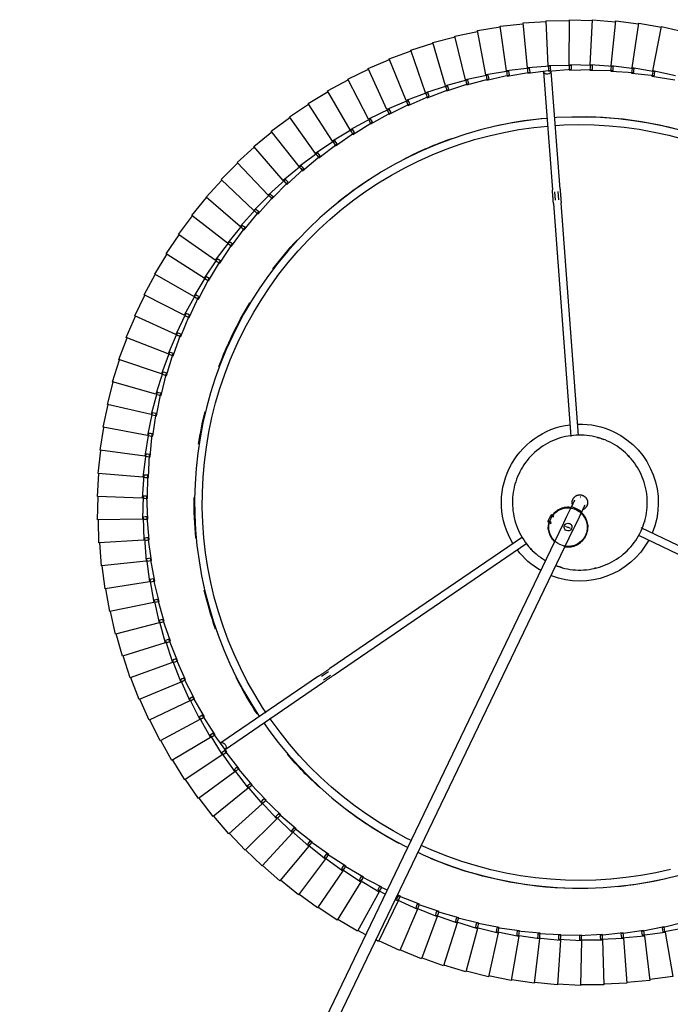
# Model space of a CAD drawing. Header units: millimetres. Extents: x 2868 to 11019, y -1415 to 7989.
# Tile 28 of 83: x 9805 to 10143, y 2070 to 2581. Entities that reach past the tile are written whole.
import ezdxf

# ---------------------------------------------------------------- set-up
doc = ezdxf.new("R2010")
doc.units = ezdxf.units.MM
doc.layers.add('E-LITE-EQPM', color=7, linetype='Continuous', lineweight=20)

# ---------------------------------------------------------------- blocks, each defined once
blk = doc.blocks.new('64314-7L   _Suspended_tensor - 64314-44-7L SAMBA Black_ribbon beige pendant lamp ø450-7L-575794-Planta_PDF Copy 1')
at = {"layer": 'E-LITE-EQPM', "color": 253, "lineweight": 25, "true_color": 0xaaaaaa}
for p, q in [((61.63, -121.16), (343.43, -706.84)), ((338.02, -709.44), (56.08, -123.46)), ((311.27, -472.97), (299.5, -475.35)), ((315.13, -495.98), (311.27, -472.97)), ((323.21, -471.55), (311.34, -473.37)), ((325.97, -494.72), (323.21, -471.55)), ((335.21, -470.7), (323.26, -471.95)), ((336.85, -493.98), (335.21, -470.7)), ((347.23, -470.43), (335.24, -471.1)), ((347.75, -493.76), (347.23, -470.43)), ((359.25, -470.74), (347.25, -470.83)), ((358.66, -494.07), (359.25, -470.74)), ((371.25, -471.63), (359.25, -471.14)), ((369.53, -494.9), (371.25, -471.63)), ((383.19, -473.09), (371.23, -472.03)), ((380.35, -496.25), (383.19, -473.09)), ((395.04, -475.12), (383.15, -473.48)), ((287.65, -477.53), (276.17, -481.03)), ((293.71, -500.06), (287.65, -477.53)), ((299.41, -474.97), (287.77, -477.91)), ((304.37, -497.76), (299.41, -474.97)), ((391.1, -498.11), (395.04, -475.12)), ((264.59, -484.32), (253.49, -488.91)), ((272.78, -506.17), (264.59, -484.32)), ((276.04, -480.65), (264.73, -484.69)), ((283.17, -502.87), (276.04, -480.65)), ((253.33, -488.54), (242.46, -493.66)), ((262.55, -509.98), (253.33, -488.54)), ((242.28, -493.3), (240.92, -494.02)), ((252.52, -514.27), (242.28, -493.3)), ((314.1, -496.54), (325.97, -494.72)), ((324.91, -495.22), (336.85, -493.98)), ((324.98, -496.22), (324.91, -495.22)), ((326.01, -495.11), (326.13, -496.11)), ((335.77, -494.43), (347.75, -493.76)), ((335.79, -495.43), (335.77, -494.43)), ((336.88, -494.37), (336.95, -495.37)), ((346.6, -496.15), (346.62, -495.16)), ((346.62, -495.16), (346.65, -494.16)), ((346.65, -494.16), (358.66, -494.07)), ((347.76, -494.15), (347.78, -495.16)), ((347.78, -495.16), (347.82, -496.55)), ((357.46, -495.41), (357.53, -494.41)), ((357.53, -494.41), (369.53, -494.9)), ((358.65, -494.46), (358.62, -495.46)), ((368.27, -496.18), (368.4, -495.19)), ((368.4, -495.19), (380.35, -496.25)), ((369.5, -495.28), (369.43, -496.29)), ((231.47, -498.58), (221.15, -504.71)), ((242.71, -519.03), (231.47, -498.58)), ((235.79, -496.74), (231.67, -498.93)), ((282.22, -503.56), (293.71, -500.06)), ((292.73, -500.71), (304.37, -497.76)), ((293.81, -500.44), (294.07, -501.41)), ((303.36, -498.37), (315.13, -495.98)), ((303.53, -499.35), (303.36, -498.37)), ((303.7, -500.33), (303.53, -499.35)), ((315.6, -498.74), (303.7, -500.33)), ((304.45, -498.14), (304.67, -499.13)), ((304.67, -499.13), (304.97, -500.49)), ((314.22, -497.53), (314.1, -496.54)), ((314.33, -498.52), (314.22, -497.53)), ((326.3, -497.5), (314.33, -498.52)), ((315.2, -496.37), (315.36, -497.36)), ((315.36, -497.36), (315.6, -498.74)), ((325.05, -497.21), (324.98, -496.22)), ((337.04, -496.77), (325.05, -497.21)), ((326.13, -496.11), (326.3, -497.5)), ((335.81, -496.42), (335.79, -495.43)), ((347.82, -496.55), (335.81, -496.42)), ((336.95, -495.37), (337.04, -496.77)), ((358.58, -496.86), (346.6, -496.15)), ((357.39, -496.4), (357.46, -495.41)), ((369.33, -497.68), (357.39, -496.4)), ((358.62, -495.46), (358.58, -496.86)), ((368.15, -497.17), (368.27, -496.18)), ((380.02, -499.02), (368.15, -497.17)), ((369.43, -496.29), (369.33, -497.68)), ((378.87, -498.45), (379.04, -497.46)), ((390.63, -500.87), (378.87, -498.45)), ((379.04, -497.46), (379.21, -496.48)), ((379.21, -496.48), (391.1, -498.11)), ((380.19, -497.63), (380.02, -499.02)), ((380.31, -496.63), (380.19, -497.63)), ((389.51, -500.24), (389.73, -499.27)), ((401.14, -503.22), (389.51, -500.24)), ((389.73, -499.27), (389.94, -498.29)), ((389.94, -498.29), (401.74, -500.5)), ((390.87, -499.49), (390.63, -500.87)), ((391.04, -498.5), (390.87, -499.49)), ((220.93, -504.38), (210.92, -511)), ((233.14, -524.26), (220.93, -504.38)), ((271.86, -506.91), (283.17, -502.87)), ((284.02, -505.53), (272.47, -508.81)), ((282.48, -504.52), (282.22, -503.56)), ((282.74, -505.49), (282.48, -504.52)), ((294.43, -502.76), (282.74, -505.49)), ((283.29, -503.24), (283.6, -504.2)), ((283.6, -504.2), (284.02, -505.53)), ((292.94, -501.68), (292.73, -500.71)), ((293.16, -502.66), (292.94, -501.68)), ((304.97, -500.49), (293.16, -502.66)), ((294.07, -501.41), (294.43, -502.76)), ((251.69, -515.09), (262.55, -509.98)), ((261.68, -510.76), (272.78, -506.17)), ((273.76, -508.79), (262.38, -512.63)), ((262.71, -510.33), (263.11, -511.26)), ((272.17, -507.86), (271.86, -506.91)), ((272.47, -508.81), (272.17, -507.86)), ((272.91, -506.54), (273.27, -507.48)), ((273.27, -507.48), (273.76, -508.79)), ((210.68, -510.67), (201, -517.76)), ((223.83, -529.95), (210.68, -510.67)), ((250.95, -515.1), (252.52, -514.27)), ((252.08, -516), (251.69, -515.09)), ((263.66, -512.54), (252.48, -516.92)), ((252.7, -514.61), (253.14, -515.52)), ((253.14, -515.52), (253.75, -516.78)), ((262.03, -511.69), (261.68, -510.76)), ((262.38, -512.63), (262.03, -511.69)), ((263.11, -511.26), (263.66, -512.54)), ((200.75, -517.45), (191.41, -525)), ((214.81, -536.07), (200.75, -517.45)), ((232.39, -525.16), (242.71, -519.03)), ((241.92, -519.89), (245.91, -517.77)), ((242.36, -520.79), (241.92, -519.89)), ((242.79, -521.69), (242.36, -520.79)), ((246.91, -519.84), (242.79, -521.69)), ((242.9, -519.37), (243.39, -520.26)), ((243.39, -520.26), (244.06, -521.48)), ((252.48, -516.92), (252.08, -516)), ((253.75, -516.78), (252.11, -517.51)), ((191.15, -524.7), (182.19, -532.69)), ((206.09, -542.62), (191.15, -524.7)), ((223.13, -530.88), (233.14, -524.26)), ((232.87, -526.04), (232.39, -525.16)), ((244.06, -521.48), (233.35, -526.91)), ((233.35, -524.59), (233.87, -525.45)), ((233.87, -525.45), (234.6, -526.64)), ((214.15, -537.04), (223.83, -529.95)), ((223.65, -531.73), (223.13, -530.88)), ((224.05, -530.27), (224.62, -531.1)), ((234.6, -526.64), (224.17, -532.58)), ((233.35, -526.91), (232.87, -526.04)), ((181.91, -532.4), (173.34, -540.81)), ((197.69, -549.59), (181.91, -532.4)), ((205.47, -543.62), (214.81, -536.07)), ((225.41, -532.25), (215.27, -538.69)), ((224.17, -532.58), (223.65, -531.73)), ((224.62, -531.1), (225.41, -532.25)), ((173.05, -540.53), (164.9, -549.34)), ((189.64, -556.94), (173.05, -540.53)), ((216.49, -538.3), (206.67, -545.21)), ((214.71, -537.86), (214.15, -537.04)), ((215.27, -538.69), (214.71, -537.86)), ((215.04, -536.38), (215.65, -537.19)), ((215.65, -537.19), (216.49, -538.3)), ((197.12, -550.61), (206.09, -542.62)), ((207.88, -544.77), (198.4, -552.14)), ((206.07, -544.42), (205.47, -543.62)), ((206.67, -545.21), (206.07, -544.42)), ((206.34, -542.92), (206.98, -543.7)), ((206.98, -543.7), (207.88, -544.77)), ((164.59, -549.08), (156.87, -558.27)), ((181.95, -564.68), (164.59, -549.08)), ((189.12, -557.99), (197.69, -549.59)), ((197.76, -551.38), (197.12, -550.61)), ((198.4, -552.14), (197.76, -551.38)), ((197.96, -549.87), (198.64, -550.61)), ((198.64, -550.61), (199.58, -551.64)), ((199.58, -551.64), (190.47, -559.46)), ((156.56, -558.03), (149.28, -567.58)), ((174.64, -572.77), (156.56, -558.03)), ((181.48, -565.75), (189.64, -556.94)), ((191.63, -558.91), (182.9, -567.16)), ((189.8, -558.73), (189.12, -557.99)), ((190.47, -559.46), (189.8, -558.73)), ((189.92, -557.22), (190.63, -557.92)), ((190.63, -557.92), (191.63, -558.91)), ((174.23, -573.87), (181.95, -564.68)), ((184.03, -566.54), (175.71, -575.2)), ((182.19, -566.46), (181.48, -565.75)), ((182.9, -567.16), (182.19, -566.46)), ((182.24, -564.94), (182.99, -565.61)), ((182.99, -565.61), (184.03, -566.54)), ((148.96, -567.35), (142.15, -577.24)), ((167.73, -581.21), (148.96, -567.35)), ((141.81, -577.03), (135.49, -587.23)), ((161.23, -589.97), (141.81, -577.03)), ((167.37, -582.33), (174.64, -572.77)), ((176.81, -574.54), (168.91, -583.59)), ((174.97, -574.54), (174.23, -573.87)), ((174.94, -573.02), (175.72, -573.66)), ((175.71, -575.2), (174.97, -574.54)), ((175.72, -573.66), (176.81, -574.54)), ((160.92, -591.1), (167.73, -581.21)), ((168.04, -581.44), (168.85, -582.04)), ((168.85, -582.04), (169.98, -582.87)), ((135.14, -587.03), (129.32, -597.53)), ((155.16, -599.03), (135.14, -587.03)), ((169.98, -582.87), (162.53, -592.29)), ((168.14, -582.96), (167.37, -582.33)), ((168.91, -583.59), (168.14, -582.96)), ((154.9, -600.18), (161.23, -589.97)), ((163.55, -591.52), (156.57, -601.28)), ((161.72, -591.69), (160.92, -591.1)), ((161.55, -590.18), (162.39, -590.74)), ((162.53, -592.29), (161.72, -591.69)), ((162.39, -590.74), (163.55, -591.52)), ((128.96, -597.35), (123.64, -608.12)), ((149.53, -608.37), (128.96, -597.35)), ((211.24, -630.79), (160.52, -596.19)), ((162.78, -592.88), (213.5, -627.49)), ((149.33, -609.53), (155.16, -599.03)), ((157.55, -600.47), (151.04, -610.55)), ((155.74, -600.73), (154.9, -600.18)), ((155.49, -599.23), (156.36, -599.75)), ((156.57, -601.28), (155.74, -600.73)), ((156.36, -599.75), (157.55, -600.47)), ((123.28, -607.95), (118.49, -618.96)), ((144.35, -617.97), (123.28, -607.95)), ((144.21, -619.14), (149.53, -608.37)), ((151.99, -609.69), (145.97, -620.08)), ((150.19, -610.04), (149.33, -609.53)), ((149.87, -608.56), (150.76, -609.03)), ((151.04, -610.55), (150.19, -610.04)), ((150.76, -609.03), (151.99, -609.69)), ((118.12, -618.82), (113.86, -630.04)), ((139.65, -627.81), (118.12, -618.82)), ((139.56, -628.98), (144.35, -617.97)), ((146.88, -619.17), (141.36, -629.84)), ((145.09, -619.61), (144.21, -619.14)), ((144.7, -618.14), (145.61, -618.57)), ((145.97, -620.08), (145.09, -619.61)), ((145.61, -618.57), (146.88, -619.17)), ((135.39, -639.04), (139.65, -627.81)), ((140, -627.96), (140.93, -628.35)), ((113.48, -629.91), (109.76, -641.33)), ((135.42, -637.87), (113.48, -629.91)), ((142.22, -628.89), (137.23, -639.81)), ((140.46, -629.41), (139.56, -628.98)), ((141.36, -629.84), (140.46, -629.41)), ((140.93, -628.35), (142.22, -628.89)), ((216.37, -633.08), (212.74, -630.6)), ((213.84, -628.94), (217.5, -631.43)), ((219.34, -631.47), (319.39, -699.74)), ((131.7, -649.28), (135.42, -637.87)), ((135.78, -638), (136.73, -638.34)), ((317, -702.95), (217.08, -634.78)), ((109.38, -641.22), (106.22, -652.8)), ((131.67, -648.11), (109.38, -641.22)), ((138.04, -638.82), (133.58, -649.96)), ((136.31, -639.42), (135.39, -639.04)), ((137.23, -639.81), (136.31, -639.42)), ((136.73, -638.34), (138.04, -638.82)), ((128.51, -659.69), (131.67, -648.11)), ((132.04, -648.23), (133.01, -648.52)), ((133.01, -648.52), (134.34, -648.94)), ((105.83, -652.71), (103.23, -664.43)), ((128.43, -658.52), (105.83, -652.71)), ((134.34, -648.94), (130.42, -660.28)), ((132.64, -649.62), (131.7, -649.28)), ((133.58, -649.96), (132.64, -649.62)), ((377.27, -704.04), (486.3, -651.58)), ((125.82, -670.24), (128.43, -658.52)), ((128.8, -658.62), (129.78, -658.87)), ((488.03, -655.19), (378.7, -707.8)), ((131.13, -659.22), (127.76, -670.74)), ((129.46, -659.99), (128.51, -659.69)), ((130.42, -660.28), (129.46, -659.99)), ((129.78, -658.87), (131.13, -659.22)), ((102.83, -664.36), (100.8, -676.19)), ((125.68, -669.08), (102.83, -664.36)), ((123.65, -680.91), (125.68, -669.08)), ((128.42, -669.65), (125.6, -681.32)), ((126.79, -670.49), (125.82, -670.24)), ((126.06, -669.16), (127.05, -669.36)), ((127.76, -670.74), (126.79, -670.49)), ((127.05, -669.36), (128.42, -669.65)), ((100.4, -676.14), (98.93, -688.05)), ((123.45, -679.76), (100.4, -676.14)), ((121.98, -691.67), (123.45, -679.76)), ((124.62, -681.11), (123.65, -680.91)), ((123.83, -679.82), (124.83, -679.97)), ((126.21, -680.19), (123.96, -691.98)), ((125.6, -681.32), (124.62, -681.11)), ((124.83, -679.97), (126.21, -680.19)), ((98.53, -688.02), (97.64, -699.99)), ((121.73, -690.53), (98.53, -688.02)), ((120.84, -702.5), (121.73, -690.53)), ((122.97, -691.83), (121.98, -691.67)), ((122.12, -690.57), (123.12, -690.68)), ((124.51, -690.83), (122.82, -702.72)), ((123.96, -691.98), (122.97, -691.83)), ((123.12, -690.68), (124.51, -690.83)), ((97.24, -699.98), (96.92, -711.98)), ((120.53, -701.37), (97.24, -699.98)), ((120.22, -713.37), (120.53, -701.37)), ((121.83, -702.61), (120.84, -702.5)), ((120.92, -701.39), (121.93, -701.45)), ((122.82, -702.72), (121.83, -702.61)), ((121.93, -701.45), (123.32, -701.54)), ((123.32, -701.54), (122.21, -713.49)), ((119.86, -712.25), (96.53, -711.98)), ((96.53, -711.98), (96.78, -723.99)), ((120.12, -724.26), (119.86, -712.25)), ((121.21, -713.43), (120.22, -713.37)), ((120.25, -712.26), (121.25, -712.27)), ((122.21, -713.49), (121.21, -713.43)), ((121.25, -712.27), (122.65, -712.29)), ((122.65, -712.29), (122.11, -724.28)), ((330.18, -710.99), (332.05, -710.09)), ((330.18, -710.99), (331.05, -712.79)), ((330.4, -711.45), (331.9, -710.72)), ((331.05, -712.79), (331.91, -714.59)), ((331.69, -714.14), (333.2, -713.41)), ((333.53, -713.82), (331.91, -714.59)), ((119.7, -723.16), (96.39, -724.01)), ((96.39, -724.01), (97.22, -735.99)), ((120.54, -735.14), (119.7, -723.16)), ((120.09, -723.15), (121.1, -723.11)), ((121.11, -724.27), (120.12, -724.26)), ((121.1, -723.11), (122.5, -723.06)), ((122.11, -724.28), (121.11, -724.27)), ((122.5, -723.06), (122.53, -735.07)), ((120.07, -734.06), (96.82, -736.03)), ((121.48, -745.99), (120.07, -734.06)), ((120.46, -734.03), (121.47, -733.94)), ((121.54, -735.1), (120.54, -735.14)), ((121.47, -733.94), (122.86, -733.83)), ((122.53, -735.07), (121.54, -735.1)), ((122.86, -733.83), (123.47, -745.82)), ((96.82, -736.03), (98.23, -747.95)), ((120.97, -744.93), (97.84, -748.01)), ((122.95, -756.77), (120.97, -744.93)), ((121.35, -744.88), (122.35, -744.75)), ((122.35, -744.75), (123.74, -744.56)), ((123.74, -744.56), (124.92, -756.51)), ((97.84, -748.01), (99.82, -759.85)), ((122.48, -745.9), (121.48, -745.99)), ((123.47, -745.82), (122.48, -745.9)), ((122.38, -755.75), (99.43, -759.93)), ((124.93, -767.48), (122.38, -755.75)), ((122.76, -755.68), (123.75, -755.5)), ((123.75, -755.5), (125.13, -755.25)), ((125.13, -755.25), (126.89, -767.12)), ((333.14, -876.06), (342.23, -755.23)), ((346.21, -755.74), (337.13, -876.36)), ((99.43, -759.93), (101.97, -771.67)), ((123.94, -756.64), (122.95, -756.77)), ((124.92, -756.51), (123.94, -756.64)), ((125.67, -766.17), (127.03, -765.85)), ((127.03, -765.85), (129.36, -777.63)), ((124.31, -766.48), (101.58, -771.77)), ((127.42, -778.08), (124.31, -766.48)), ((124.69, -766.39), (125.67, -766.17)), ((125.91, -767.3), (124.93, -767.48)), ((126.89, -767.12), (125.91, -767.3)), ((101.58, -771.77), (104.69, -783.36)), ((126.76, -777.11), (104.31, -783.48)), ((130.42, -788.55), (126.76, -777.11)), ((127.13, -777.01), (128.1, -776.73)), ((128.39, -777.85), (127.42, -778.08)), ((128.1, -776.73), (129.44, -776.35)), ((129.36, -777.63), (128.39, -777.85)), ((129.44, -776.35), (132.34, -788)), ((104.31, -783.48), (107.97, -794.92)), ((129.71, -787.61), (107.59, -795.05)), ((133.91, -798.86), (129.71, -787.61)), ((130.08, -787.49), (131.03, -787.17)), ((131.38, -788.27), (130.42, -788.55)), ((131.03, -787.17), (132.36, -786.72)), ((132.34, -788), (131.38, -788.27)), ((132.36, -786.72), (135.8, -798.22)), ((107.59, -795.05), (111.8, -806.3)), ((133.16, -797.96), (111.43, -806.45)), ((137.9, -808.99), (133.16, -797.96)), ((133.52, -797.82), (134.46, -797.45)), ((134.86, -798.54), (133.91, -798.86)), ((134.46, -797.45), (135.76, -796.94)), ((135.8, -798.22), (134.86, -798.54)), ((135.76, -796.94), (139.76, -808.26)), ((111.43, -806.45), (116.17, -817.48)), ((137.11, -808.13), (115.81, -817.65)), ((142.37, -818.92), (137.11, -808.13)), ((137.46, -807.97), (138.38, -807.56)), ((138.83, -808.63), (137.9, -808.99)), ((138.38, -807.56), (139.66, -806.99)), ((139.76, -808.26), (138.83, -808.63)), ((139.66, -806.99), (144.19, -818.1)), ((142.78, -817.46), (144.03, -816.83)), ((144.03, -816.83), (149.09, -827.72)), ((115.81, -817.65), (121.07, -828.44)), ((141.53, -818.09), (120.72, -828.63)), ((147.31, -828.62), (141.53, -818.09)), ((141.88, -817.92), (142.78, -817.46)), ((143.28, -818.51), (142.37, -818.92)), ((144.19, -818.1), (143.28, -818.51)), ((146.78, -827.65), (147.65, -827.15)), ((147.65, -827.15), (148.87, -826.46)), ((148.87, -826.46), (154.45, -837.09)), ((120.72, -828.63), (126.49, -839.16)), ((146.44, -827.84), (126.15, -839.36)), ((152.71, -838.07), (146.44, -827.84)), ((148.2, -828.17), (147.31, -828.62)), ((149.09, -827.72), (148.2, -828.17)), ((151.8, -837.33), (132.09, -849.82)), ((158.56, -847.26), (151.8, -837.33)), ((152.13, -837.13), (152.98, -836.59)), ((152.98, -836.59), (154.16, -835.84)), ((154.45, -837.09), (153.58, -837.58)), ((154.16, -835.84), (160.25, -846.19)), ((126.15, -839.36), (132.42, -849.6)), ((153.58, -837.58), (152.71, -838.07)), ((157.62, -846.56), (138.53, -859.98)), ((164.84, -856.15), (157.62, -846.56)), ((157.93, -846.34), (158.76, -845.76)), ((159.4, -846.72), (158.56, -847.26)), ((158.76, -845.76), (159.9, -844.96)), ((160.25, -846.19), (159.4, -846.72)), ((159.9, -844.96), (166.47, -855)), ((132.09, -849.82), (138.85, -859.74)), ((163.87, -855.5), (145.44, -869.82)), ((171.54, -864.73), (163.87, -855.5)), ((164.17, -855.26), (164.97, -854.64)), ((165.66, -855.58), (164.84, -856.15)), ((164.97, -854.64), (166.07, -853.79)), ((166.47, -855), (165.66, -855.58)), ((166.07, -853.79), (173.12, -863.51)), ((138.53, -859.98), (145.75, -869.57)), ((171.6, -863.22), (172.66, -862.31)), ((172.66, -862.31), (180.17, -871.68)), ((170.54, -864.13), (152.82, -879.32)), ((178.65, -872.98), (170.54, -864.13)), ((170.83, -863.88), (171.6, -863.22)), ((172.33, -864.12), (171.54, -864.73)), ((173.12, -863.51), (172.33, -864.12)), ((145.44, -869.82), (153.12, -879.05)), ((177.62, -872.43), (160.65, -888.45)), ((186.14, -880.88), (177.62, -872.43)), ((177.9, -872.16), (178.63, -871.47)), ((178.63, -871.47), (179.65, -870.51)), ((179.41, -872.33), (178.65, -872.98)), ((180.17, -871.68), (179.41, -872.33)), ((179.65, -870.51), (187.6, -879.51)), ((333.69, -882.06), (334.02, -877.67)), ((336.01, -877.83), (335.68, -882.24)), ((152.82, -879.32), (160.94, -888.17)), ((185.09, -880.38), (168.91, -897.19)), ((185.09, -880.38), (185.21, -880.25)), ((194.01, -888.41), (185.09, -880.38)), ((185.35, -880.1), (186.05, -879.37)), ((186.05, -879.37), (187.02, -878.36)), ((186.87, -880.19), (186.14, -880.88)), ((187.6, -879.51), (186.87, -880.19)), ((187.02, -878.36), (195.39, -886.97)), ((328, -944.34), (332.61, -883.11)), ((336.59, -883.41), (331.99, -944.64)), ((160.65, -888.45), (169.18, -896.9)), ((192.93, -887.96), (177.58, -905.53)), ((202.23, -895.55), (192.93, -887.96)), ((193.18, -887.66), (193.85, -886.91)), ((193.85, -886.91), (194.77, -885.85)), ((194.7, -887.69), (194.01, -888.41)), ((195.39, -886.97), (194.7, -887.69)), ((194.77, -885.85), (203.54, -894.05)), ((201.99, -894.06), (202.86, -892.96)), ((202.86, -892.96), (212.02, -900.73)), ((168.91, -897.19), (177.83, -905.22)), ((201.12, -895.15), (186.63, -913.44)), ((210.78, -902.29), (201.12, -895.15)), ((201.37, -894.85), (201.99, -894.06)), ((202.88, -894.8), (202.23, -895.55)), ((203.54, -894.05), (202.88, -894.8)), ((209.66, -901.95), (196.06, -920.91)), ((219.64, -908.62), (209.66, -901.95)), ((209.88, -901.63), (210.47, -900.81)), ((210.47, -900.81), (211.28, -899.68)), ((211.4, -901.51), (210.78, -902.29)), ((211.28, -899.68), (220.8, -906.99)), ((212.02, -900.73), (211.4, -901.51)), ((177.58, -905.53), (186.88, -913.12)), ((218.51, -908.32), (205.84, -927.92)), ((228.8, -914.5), (218.51, -908.32)), ((218.72, -908), (219.26, -907.15)), ((219.26, -907.15), (220.02, -905.98)), ((220.22, -907.8), (219.64, -908.62)), ((220.02, -905.98), (229.88, -912.83)), ((220.8, -906.99), (220.22, -907.8)), ((186.63, -913.44), (196.29, -920.58)), ((227.85, -913.93), (228.35, -913.06)), ((228.35, -913.06), (229.05, -911.85)), ((229.34, -913.67), (228.8, -914.5)), ((229.05, -911.85), (239.23, -918.22)), ((229.88, -912.83), (229.34, -913.67)), ((227.65, -914.27), (215.94, -934.45)), ((238.23, -919.95), (227.65, -914.27)), ((237.25, -919.42), (237.71, -918.53)), ((237.71, -918.53), (238.36, -917.29)), ((238.73, -919.08), (238.23, -919.95)), ((238.36, -917.29), (248.83, -923.16)), ((239.23, -918.22), (238.73, -919.08)), ((196.06, -920.91), (206.05, -927.58)), ((237.07, -919.77), (226.34, -940.49)), ((247.91, -924.93), (237.07, -919.77)), ((246.91, -924.45), (247.33, -923.54)), ((247.33, -923.54), (247.91, -922.27)), ((247.91, -922.27), (258.65, -927.63)), ((248.37, -924.05), (247.91, -924.93)), ((248.83, -923.16), (248.37, -924.05)), ((205.84, -927.92), (216.13, -934.1)), ((246.74, -924.81), (237.02, -946.02)), ((257.82, -929.45), (246.74, -924.81)), ((256.65, -929.38), (247.95, -951.03)), ((267.93, -933.48), (256.65, -929.38)), ((256.79, -929.02), (257.17, -928.08)), ((257.17, -928.08), (257.69, -926.78)), ((257.69, -926.78), (268.67, -931.63)), ((258.23, -928.54), (257.82, -929.45)), ((258.65, -927.63), (258.23, -928.54)), ((215.94, -934.45), (226.51, -940.13)), ((266.76, -933.47), (259.11, -955.51)), ((278.23, -937.02), (266.76, -933.47)), ((266.89, -933.1), (267.22, -932.15)), ((267.22, -932.15), (267.67, -930.83)), ((267.67, -930.83), (278.88, -935.14)), ((268.3, -932.55), (267.93, -933.48)), ((268.67, -931.63), (268.3, -932.55)), ((277.45, -935.73), (277.84, -934.38)), ((277.84, -934.38), (289.24, -938.15)), ((277.05, -937.07), (270.47, -959.45)), ((288.68, -940.07), (277.05, -937.07)), ((277.16, -936.69), (277.45, -935.73)), ((278.55, -936.08), (278.23, -937.02)), ((278.88, -935.14), (278.55, -936.08)), ((287.6, -939.79), (287.84, -938.81)), ((287.84, -938.81), (288.17, -937.45)), ((288.17, -937.45), (299.74, -940.67)), ((288.96, -939.11), (288.68, -940.07)), ((289.24, -938.15), (288.96, -939.11)), ((226.34, -940.49), (237.18, -945.65)), ((287.51, -940.17), (282.01, -962.84)), ((299.27, -942.61), (287.51, -940.17)), ((298.11, -942.76), (293.7, -965.68)), ((309.97, -944.63), (298.11, -942.76)), ((298.18, -942.38), (298.37, -941.39)), ((298.37, -941.39), (298.63, -940.02)), ((298.63, -940.02), (310.34, -942.67)), ((299.5, -941.64), (299.27, -942.61)), ((299.74, -940.67), (299.5, -941.64)), ((308.87, -944.46), (309.01, -943.46)), ((309.01, -943.46), (309.21, -942.08)), ((309.21, -942.08), (321.03, -944.17)), ((310.15, -943.65), (309.97, -944.63)), ((310.34, -942.67), (310.15, -943.65)), ((319.74, -945.02), (319.87, -943.63)), ((319.87, -943.63), (331.78, -945.15)), ((321.03, -944.17), (320.89, -945.16)), ((330.53, -946.06), (330.59, -944.67)), ((330.59, -944.67), (342.56, -945.62)), ((362.88, -944.68), (374.87, -943.9)), ((363.02, -946.07), (362.88, -944.68)), ((373.61, -943.65), (385.54, -942.3)), ((373.81, -945.04), (373.61, -943.65)), ((385.83, -944.27), (374.02, -946.42)), ((374.87, -943.9), (374.96, -944.9)), ((384.27, -942.11), (396.12, -940.19)), ((384.54, -943.48), (384.27, -942.11)), ((384.73, -944.47), (384.54, -943.48)), ((396.51, -942.14), (384.81, -944.85)), ((385.54, -942.3), (385.68, -943.29)), ((385.68, -943.29), (385.83, -944.27)), ((237.02, -946.02), (248.09, -950.66)), ((308.81, -944.84), (305.51, -967.94)), ((320.75, -946.15), (308.81, -944.84)), ((319.61, -946.41), (317.42, -969.64)), ((331.59, -947.14), (319.61, -946.41)), ((319.64, -946.02), (319.74, -945.02)), ((320.89, -945.16), (320.75, -946.15)), ((330.46, -947.46), (329.4, -970.77)), ((342.47, -947.61), (330.46, -947.46)), ((330.48, -947.07), (330.53, -946.06)), ((331.68, -946.14), (331.59, -947.14)), ((331.78, -945.15), (331.68, -946.14)), ((341.35, -945.19), (353.35, -945.56)), ((341.35, -946.59), (341.35, -945.19)), ((341.36, -947.6), (341.35, -946.59)), ((353.36, -947.56), (341.36, -947.98)), ((341.36, -947.98), (341.41, -971.32)), ((342.51, -946.61), (342.47, -947.61)), ((342.56, -945.62), (342.51, -946.61)), ((352.12, -945.2), (364.13, -944.99)), ((352.19, -946.59), (352.12, -945.2)), ((352.24, -947.6), (352.19, -946.59)), ((364.23, -946.98), (352.26, -947.99)), ((352.26, -947.99), (353.44, -971.29)), ((353.35, -945.56), (353.35, -946.56)), ((353.35, -946.56), (353.36, -947.56)), ((363.12, -947.08), (363.02, -946.07)), ((375.06, -945.89), (363.16, -947.46)), ((363.16, -947.46), (365.45, -970.68)), ((364.13, -944.99), (364.18, -945.99)), ((364.18, -945.99), (364.23, -946.98)), ((373.96, -946.03), (373.81, -945.04)), ((374.02, -946.42), (377.42, -969.5)), ((374.96, -944.9), (375.06, -945.89)), ((384.81, -944.85), (389.32, -967.75)), ((247.95, -951.03), (259.23, -955.13)), ((259.11, -955.51), (270.58, -959.07)), ((270.47, -959.45), (282.1, -962.45)), ((282.01, -962.84), (293.77, -965.28)), ((389.32, -967.75), (401.01, -965.04)), ((293.7, -965.68), (305.56, -967.55)), ((305.51, -967.94), (317.45, -969.24)), ((317.42, -969.64), (329.41, -970.37)), ((365.45, -970.68), (377.35, -969.11)), ((377.42, -969.5), (389.23, -967.36)), ((329.4, -970.77), (341.4, -970.92)), ((341.41, -971.32), (353.41, -970.89)), ((353.44, -971.29), (365.4, -970.29))]:
    blk.add_line(p, q, dxfattribs=at)
at = {"layer": 'E-LITE-EQPM', "color": 253, "lineweight": 25, "true_color": 0xaaaaaa, "flags": 128}
for points in [[(262.71, -539.51), (265.45, -538.22), (272.82, -535.11), (280.31, -532.3), (287.9, -529.79), (295.59, -527.58), (303.36, -525.69), (311.2, -524.1), (319.1, -522.84), (327.04, -521.88), (335.02, -521.25), (343.01, -520.94), (351.01, -520.94), (359, -521.27), (366.98, -521.91), (374.92, -522.88), (382.81, -524.16), (390.65, -525.75), (398.42, -527.66)], [(393.89, -530.63), (386.25, -528.9), (378.54, -527.48), (370.78, -526.37), (362.98, -525.56), (355.16, -525.08), (347.32, -524.9), (339.48, -525.04), (331.65, -525.49), (323.85, -526.26), (316.09, -527.33), (308.37, -528.72), (300.72, -530.41), (293.14, -532.41), (285.64, -534.71), (278.25, -537.3), (270.96, -540.19), (264.43, -543.09)], [(182.74, -606.68), (185.44, -602.82), (190.29, -596.46), (195.39, -590.3), (200.74, -584.34), (206.31, -578.61), (212.12, -573.1), (218.13, -567.83), (224.36, -562.81), (230.78, -558.04), (237.38, -553.52), (244.16, -549.28), (251.11, -545.31), (257.55, -541.96)], [(259.3, -545.59), (256.76, -546.84), (249.87, -550.58), (243.14, -554.59), (236.57, -558.87), (230.18, -563.41), (223.98, -568.21), (217.97, -573.24), (212.17, -578.51), (206.58, -584.01), (201.22, -589.73), (196.09, -595.66), (191.21, -601.79), (186.57, -608.11), (185.95, -609.02)], [(166.64, -807.61), (163.32, -800.33), (160.29, -792.93), (157.56, -785.41), (155.13, -777.79), (153.01, -770.07), (151.2, -762.28), (149.7, -754.43), (148.51, -746.51), (147.65, -738.56), (147.1, -730.58), (146.87, -722.59), (146.97, -714.59), (147.38, -706.6), (148.11, -698.63), (149.16, -690.7), (150.52, -682.82), (152.2, -675), (154.19, -667.25), (156.49, -659.59), (159.1, -652.03), (162, -644.57), (165.2, -637.24), (168.69, -630.04), (172.47, -622.99), (176.52, -616.1), (180.58, -609.79)], [(184.02, -611.89), (182.18, -614.61), (178.07, -621.28), (174.22, -628.11), (170.65, -635.09), (167.36, -642.21), (164.35, -649.45), (161.64, -656.8), (159.23, -664.26), (157.11, -671.81), (155.3, -679.44), (153.8, -687.13), (152.6, -694.88), (151.72, -702.67), (151.14, -710.48), (150.88, -718.32), (150.94, -726.16), (151.3, -733.99), (151.98, -741.8), (152.98, -749.57), (154.28, -757.31), (155.89, -764.98), (157.8, -772.58), (160.02, -780.1), (162.54, -787.52), (165.35, -794.84), (168.45, -802.04), (170.25, -805.87)], [(219.34, -631.47), (219.01, -631.25), (218.68, -631.02), (218.35, -630.8), (218.02, -630.58), (217.7, -630.35), (217.37, -630.13), (217.05, -629.92), (216.74, -629.7), (216.43, -629.49), (216.12, -629.28), (215.82, -629.07), (215.52, -628.87), (215.23, -628.67), (214.95, -628.48), (214.67, -628.29), (214.4, -628.11), (214.14, -627.93), (213.89, -627.76), (213.65, -627.59), (213.5, -627.49)], [(211.24, -630.79), (211.48, -630.96), (211.73, -631.12), (211.98, -631.3), (212.25, -631.48), (212.52, -631.66), (212.8, -631.85), (213.08, -632.05), (213.38, -632.25), (213.67, -632.45), (213.98, -632.66), (214.29, -632.87), (214.6, -633.08), (214.92, -633.3), (215.24, -633.52), (215.56, -633.74), (215.89, -633.96), (216.21, -634.19), (216.54, -634.41), (216.87, -634.64), (217.08, -634.78)], [(398.13, -914.21), (390.36, -916.1), (382.52, -917.68), (374.62, -918.95), (366.68, -919.9), (358.7, -920.54), (350.71, -920.85), (342.71, -920.85), (334.72, -920.52), (333.74, -920.44)], [(334.04, -916.43), (338.56, -916.71), (346.4, -916.89), (354.24, -916.75), (362.06, -916.3), (369.87, -915.53), (377.63, -914.46), (385.35, -913.07), (393, -911.38), (400.58, -909.38)], [(334.34, -688.22), (335.07, -687.94), (336.39, -687.5), (337.74, -687.1), (339.1, -686.77), (340.47, -686.48), (341.85, -686.25), (343.24, -686.08), (344.63, -685.96), (346.03, -685.9), (347.43, -685.9), (348.83, -685.95), (350.23, -686.06), (351.62, -686.22), (353, -686.44), (354.37, -686.71), (355.73, -687.04), (357.08, -687.42), (358.41, -687.85), (359.72, -688.34), (361.01, -688.88), (362.28, -689.48), (363.53, -690.12), (364.74, -690.81), (365.93, -691.55), (367.09, -692.33), (368.22, -693.17), (369.31, -694.04), (370.37, -694.96), (371.38, -695.92), (372.36, -696.92), (373.3, -697.96), (374.2, -699.04), (375.05, -700.15), (375.86, -701.29), (376.62, -702.47), (377.33, -703.67), (377.99, -704.9), (378.61, -706.16), (379.17, -707.44), (379.68, -708.75), (380.14, -710.07), (380.55, -711.41), (380.9, -712.76), (381.2, -714.13), (381.44, -715.51), (381.63, -716.9), (381.76, -718.29), (381.84, -719.69), (381.86, -721.09), (381.82, -722.49), (381.73, -723.88), (381.58, -725.28), (381.38, -726.66), (381.12, -728.04), (380.96, -728.78)], [(312.76, -713.01), (313.1, -711.66), (313.5, -710.31), (313.95, -708.99), (314.45, -707.68), (315, -706.39), (315.61, -705.13), (316.27, -703.9), (316.97, -702.69), (317.72, -701.5), (318.52, -700.36), (319.36, -699.24), (320.25, -698.16), (321.18, -697.11), (322.15, -696.1), (323.17, -695.13), (324.21, -694.21), (325.3, -693.32), (326.42, -692.48), (327.57, -691.69), (328.76, -690.94)], [(339, -697.99), (339.4, -697.93), (339.81, -697.88), (340.22, -697.86), (340.64, -697.84), (341.05, -697.85), (341.46, -697.87), (341.87, -697.91), (342.28, -697.96), (342.68, -698.03), (343.08, -698.12), (343.48, -698.22), (343.88, -698.34), (344.27, -698.47), (344.65, -698.62), (345.03, -698.79), (345.4, -698.97), (345.76, -699.16), (346.12, -699.37), (346.46, -699.59), (346.8, -699.83), (347.13, -700.08), (347.44, -700.34), (347.75, -700.62), (348.04, -700.9), (348.33, -701.2), (348.6, -701.51), (348.86, -701.83), (349.1, -702.16), (349.34, -702.5), (349.55, -702.85), (349.76, -703.21), (349.95, -703.57), (350.12, -703.95), (350.28, -704.33), (350.43, -704.71), (350.56, -705.1), (350.67, -705.5), (350.77, -705.9), (350.85, -706.3), (350.92, -706.71), (350.96, -707.12), (351, -707.53), (351.01, -707.94), (351.01, -708.35), (351, -708.76), (350.96, -709.17), (350.91, -709.58), (350.85, -709.99), (350.77, -710.39), (350.67, -710.79), (350.55, -711.19), (350.42, -711.58), (350.28, -711.96), (350.12, -712.34), (349.94, -712.71), (349.75, -713.08), (349.55, -713.44), (349.33, -713.78), (349.09, -714.12), (348.85, -714.45), (348.59, -714.77), (348.32, -715.08), (348.03, -715.38), (347.74, -715.67)], [(330.77, -710.78), (330.68, -710.38), (330.59, -709.97), (330.53, -709.57), (330.48, -709.16), (330.45, -708.75), (330.43, -708.33), (330.43, -707.92), (330.45, -707.51), (330.48, -707.1), (330.53, -706.69), (330.6, -706.29), (330.68, -705.88), (330.78, -705.48), (330.89, -705.09), (331.02, -704.7), (331.17, -704.31), (331.33, -703.93), (331.5, -703.56), (331.69, -703.2), (331.9, -702.84), (332.12, -702.49), (332.35, -702.15), (332.6, -701.82), (332.85, -701.5), (333.13, -701.19), (333.41, -700.89), (333.71, -700.61)], [(341.87, -703.59), (344.23, -708.5), (346.6, -713.42), (347.78, -715.89)], [(342.37, -718.49), (340.01, -713.57), (337.64, -708.65), (336.46, -706.2)], [(380.96, -728.78), (380.62, -730.13), (380.22, -731.47), (379.77, -732.8), (379.27, -734.11), (378.72, -735.39), (378.11, -736.66), (377.46, -737.89), (376.75, -739.1), (376, -740.28), (375.2, -741.43), (374.36, -742.55), (373.47, -743.63), (372.54, -744.68), (371.57, -745.69), (370.56, -746.65), (369.51, -747.58), (368.42, -748.46), (367.3, -749.3), (366.15, -750.1), (364.97, -750.85), (363.75, -751.55), (362.51, -752.2), (361.25, -752.8), (359.96, -753.35), (358.65, -753.85), (357.33, -754.29), (355.98, -754.68), (354.62, -755.02), (353.25, -755.31), (351.87, -755.53), (350.48, -755.71), (349.09, -755.82), (347.69, -755.88), (346.29, -755.89), (344.89, -755.84), (343.49, -755.73), (342.1, -755.57), (340.72, -755.35), (339.35, -755.08), (337.99, -754.75), (336.64, -754.37), (335.31, -753.93), (334, -753.44), (332.71, -752.9), (331.44, -752.31), (330.19, -751.67), (328.98, -750.98), (327.79, -750.24), (326.63, -749.45), (325.5, -748.62), (324.41, -747.75), (323.36, -746.83), (322.34, -745.87), (321.36, -744.87), (320.42, -743.83), (319.52, -742.75), (318.67, -741.64), (317.86, -740.5), (317.1, -739.32), (316.39, -738.12), (315.73, -736.88), (315.11, -735.63), (314.55, -734.34), (314.04, -733.04), (313.58, -731.72), (313.17, -730.38), (312.82, -729.03), (312.52, -727.66), (312.28, -726.28), (312.09, -724.89), (311.96, -723.5), (311.88, -722.1), (311.86, -720.7), (311.9, -719.3), (311.99, -717.9), (312.14, -716.51), (312.34, -715.13), (312.6, -713.75), (312.76, -713.01)], [(342.45, -718.28), (342.04, -718.34), (341.63, -718.39), (341.22, -718.42), (340.81, -718.43), (340.4, -718.42), (339.99, -718.4), (339.58, -718.37), (339.17, -718.31), (338.76, -718.24), (338.36, -718.15), (337.96, -718.05), (337.57, -717.93), (337.18, -717.8), (336.79, -717.65), (336.42, -717.49), (336.05, -717.31), (335.68, -717.11), (335.33, -716.9), (334.98, -716.68), (334.65, -716.44), (334.32, -716.19), (334, -715.93), (333.69, -715.66), (333.4, -715.37), (333.12, -715.07), (332.84, -714.76), (332.59, -714.44)], [(344.16, -722.2), (344.16, -722.2), (344.15, -722.19), (344.14, -722.17), (344.13, -722.13), (344.11, -722.1), (344.09, -722.05), (344.06, -721.99), (344.03, -721.93), (343.99, -721.86), (343.95, -721.77), (343.91, -721.69), (343.87, -721.59), (343.82, -721.48), (343.76, -721.37), (343.7, -721.25), (343.64, -721.13), (343.58, -720.99), (343.51, -720.85), (343.44, -720.71), (343.37, -720.55), (343.29, -720.39), (343.21, -720.23), (343.13, -720.06), (343.04, -719.88), (342.96, -719.7), (342.87, -719.52), (342.78, -719.33), (342.68, -719.13), (342.59, -718.94), (342.49, -718.73), (342.39, -718.53), (342.37, -718.49)], [(342.96, -719.99), (342.93, -720.15), (342.9, -720.31), (342.88, -720.47), (342.87, -720.63), (342.86, -720.79), (342.86, -720.95), (342.87, -721.11), (342.88, -721.26), (342.9, -721.42), (342.92, -721.58), (342.95, -721.74), (342.99, -721.89), (343.03, -722.05), (343.08, -722.2), (343.14, -722.35), (343.2, -722.5), (343.26, -722.64), (343.34, -722.79), (343.41, -722.93), (343.5, -723.06), (343.59, -723.19), (343.68, -723.32), (343.78, -723.45), (343.89, -723.57), (344, -723.69), (344.11, -723.8), (344.23, -723.91), (344.35, -724.01), (344.48, -724.11), (344.61, -724.2), (344.74, -724.29), (344.88, -724.37), (345.02, -724.45), (345.16, -724.52), (345.31, -724.58), (345.46, -724.64), (345.61, -724.69), (345.76, -724.74), (345.92, -724.78), (346.07, -724.82), (346.23, -724.84), (346.39, -724.87), (346.55, -724.88), (346.71, -724.89), (346.87, -724.89), (347.03, -724.89), (347.19, -724.88), (347.35, -724.86), (347.51, -724.84), (347.66, -724.81), (347.82, -724.78), (347.97, -724.74), (348.13, -724.69), (348.28, -724.63), (348.43, -724.57), (348.57, -724.51), (348.71, -724.44), (348.86, -724.36), (348.99, -724.28), (349.13, -724.19), (349.26, -724.1), (349.38, -724), (349.5, -723.9), (349.62, -723.79), (349.74, -723.67), (349.84, -723.56), (349.95, -723.44), (350.05, -723.31), (350.14, -723.18), (350.23, -723.05), (350.31, -722.91), (350.39, -722.77), (350.46, -722.63), (350.53, -722.48), (350.59, -722.34), (350.65, -722.19), (350.69, -722.03), (350.74, -721.88), (350.76, -721.79)], [(343.03, -719.75), (342.98, -719.91), (342.96, -719.99)], [(347.78, -715.89), (347.88, -716.09), (347.98, -716.3), (348.07, -716.49), (348.17, -716.69), (348.26, -716.88), (348.35, -717.07), (348.44, -717.25), (348.52, -717.42), (348.6, -717.6), (348.68, -717.76), (348.76, -717.92), (348.83, -718.08), (348.91, -718.22), (348.97, -718.37), (349.04, -718.5), (349.1, -718.63), (349.16, -718.75), (349.21, -718.86), (349.26, -718.97), (349.31, -719.07), (349.35, -719.16), (349.39, -719.24), (349.43, -719.31), (349.46, -719.38), (349.49, -719.44), (349.51, -719.49), (349.53, -719.53), (349.55, -719.56), (349.56, -719.58), (349.57, -719.6), (349.57, -719.6)], [(350.76, -721.79), (350.79, -721.64), (350.82, -721.48), (350.84, -721.32), (350.85, -721.16), (350.86, -721), (350.86, -720.84), (350.85, -720.68), (350.84, -720.52), (350.83, -720.36), (350.8, -720.21), (350.77, -720.05), (350.73, -719.89), (350.69, -719.74), (350.64, -719.59), (350.59, -719.44), (350.52, -719.29), (350.46, -719.14), (350.38, -719), (350.31, -718.86), (350.22, -718.73), (350.13, -718.59), (350.04, -718.46), (349.94, -718.34), (349.83, -718.22), (349.72, -718.1), (349.61, -717.99), (349.49, -717.88), (349.37, -717.78), (349.24, -717.68), (349.11, -717.59), (348.98, -717.5), (348.84, -717.42), (348.7, -717.34), (348.56, -717.27), (348.41, -717.21)], [(170.25, -805.87), (173.79, -812.87), (177.6, -819.71), (181.69, -826.4), (186.04, -832.92), (190.65, -839.27), (195.51, -845.42), (200.61, -851.37), (205.94, -857.12), (211.5, -862.64), (217.28, -867.94), (223.26, -873.01), (229.45, -877.83), (235.81, -882.4), (242.36, -886.71), (249.08, -890.75), (255.95, -894.53), (262.96, -898.02), (270.11, -901.24), (277.39, -904.16), (284.77, -906.79), (292.25, -909.13), (299.83, -911.16), (307.47, -912.89), (315.18, -914.31), (322.94, -915.42), (330.28, -916.18)], [(329.97, -920.14), (326.74, -919.87), (318.8, -918.91), (310.91, -917.63), (303.07, -916.04), (295.3, -914.13), (287.61, -911.91), (280.02, -909.39), (272.54, -906.57), (265.17, -903.45), (257.94, -900.03), (250.85, -896.33), (243.91, -892.35), (237.13, -888.1), (230.53, -883.58), (224.12, -878.8), (217.91, -873.76), (211.9, -868.48), (206.1, -862.97), (200.53, -857.23), (195.2, -851.26), (190.11, -845.1), (185.26, -838.73), (180.68, -832.17), (176.36, -825.44), (172.32, -818.54), (168.56, -811.48), (166.64, -807.61)], [(333.14, -876.06), (333.11, -876.46), (333.08, -876.86), (333.05, -877.26), (333.02, -877.65), (332.99, -878.04), (332.96, -878.43), (332.93, -878.82), (332.9, -879.2), (332.87, -879.58), (332.84, -879.95), (332.82, -880.31), (332.79, -880.67), (332.76, -881.02), (332.74, -881.36), (332.71, -881.69), (332.69, -882.02), (332.67, -882.33), (332.64, -882.64), (332.62, -882.93), (332.61, -883.11)], [(336.59, -883.41), (336.62, -883.13), (336.64, -882.83), (336.66, -882.52), (336.69, -882.2), (336.71, -881.87), (336.74, -881.54), (336.76, -881.19), (336.79, -880.84), (336.82, -880.48), (336.84, -880.11), (336.87, -879.74), (336.9, -879.36), (336.93, -878.98), (336.96, -878.59), (336.99, -878.2), (337.02, -877.81), (337.05, -877.41), (337.08, -877.01), (337.11, -876.62), (337.13, -876.36)]]:
    blk.add_lwpolyline(points, dxfattribs=at)
at = {"layer": 'E-LITE-EQPM', "color": 253, "lineweight": 25, "true_color": 0xaaaaaa}
for centre, radius, start, end in [((346.86, -720.89), 200.2, 91.0036, 112.7861), ((346.86, -720.89), 200.2, 77.1367, 84.3552), ((346.86, -720.89), 200.2, 117.926, 127.2576), ((346.86, -720.89), 200.2, 132.3308, 139.3066), ((346.86, -720.89), 200.2, 146.8248, 153.0237), ((346.86, -720.89), 200.2, 160.8301, 166.8917), ((346.86, -720.89), 40.71, 28.5181, 111.2777), ((346.86, -720.89), 40.71, 119.9652, 142.8584), ((346.86, -720.89), 35, 104.9842, 110.2152), ((346.86, -720.89), 35, 75.9434, 77.9556), ((346.86, -720.89), 35, 134.872, 139.5247), ((340.72, -708.14), 10, 115.6947, 295.6947), ((340.72, -708.14), 10, 295.6947, 115.6947), ((340.72, -708.14), 10.29, 49.6908, 60.6314), ((346.86, -720.89), 200.2, 174.7301, 180.7666), ((346.86, -720.89), 40.71, 148.5297, 262.7956), ((340.72, -708.14), 10.29, 171.2628, 180.0614), ((340.72, -708.14), 2, 115.6947, 295.6947), ((340.72, -708.14), 2, 115.6947, 295.6947), ((340.72, -708.14), 2, 295.6947, 115.6947), ((340.72, -708.14), 2, 295.6947, 115.6947), ((340.72, -708.14), 10.29, 351.2628, 0.0614), ((346.86, -720.89), 40.71, 295.6945, 22.8469), ((346.86, -720.89), 35, 15.689, 16.9868), ((340.72, -708.14), 10.29, 229.6908, 240.6314), ((346.86, -720.89), 4, 166.9868, 196.9541), ((346.86, -720.89), 4, 346.9868, 14.1415), ((346.86, -720.9), 3, 272.9302, 280.6947), ((346.86, -720.89), 35, 195.689, 196.9868), ((346.86, -720.89), 35, 314.872, 319.5247), ((346.86, -720.89), 200.2, 188.6871, 193.648), ((346.86, -720.89), 35, 284.9842, 290.5608), ((346.86, -720.89), 40.71, 268.4669, 295.6945), ((346.86, -720.89), 200.2, 200.6264, 205.6945), ((346.86, -720.89), 200.2, 205.6945, 211.1327), ((346.86, -720.89), 200.2, 217.2395, 222.9112), ((346.86, -720.89), 200.2, 231.2077, 236.8232), ((346.86, -720.89), 200.2, 243.032, 250.5957), ((346.86, -720.89), 200.2, 271.0036, 292.7861), ((346.86, -720.89), 200.2, 257.1367, 264.3552)]:
    blk.add_arc(centre, radius, start, end, dxfattribs=at)
for centre, major_axis, ratio, start_param, end_param in [((161.65, -594.54), (1.13, 1.65), 0.707107, 2.879793, 3.141593), ((161.65, -594.54), (1.13, 1.65), 0.707107, 3.141593, 6.283185), ((340.72, -708.14), (2.7, 1.3), 0.038955, 1.832596, 2.094395), ((340.72, -708.14), (2.7, 1.3), 0.038955, 1.570796, 1.812595), ((340.72, -708.14), (2.7, 1.3), 0.038955, 1.047198, 1.570796), ((329.99, -944.49), (-1.99, 0.15), 0.707107, 0, 0.261799), ((329.99, -944.49), (-1.99, 0.15), 0.707107, 3.141593, 6.283185)]:
    blk.add_ellipse(centre, major_axis=major_axis, ratio=ratio, start_param=start_param, end_param=end_param, dxfattribs=at)
for points, knots in [([(338.4, -698.41), (338.89, -698.29), (339.53, -698.19), (340.09, -698.15), (340.33, -698.14), (340.48, -698.14), (340.6, -698.13), (340.71, -698.13), (340.74, -698.13), (340.75, -698.13)], [0.3218868, 0.3218868, 0.3218868, 0.3218868, 0.5714286, 0.6785714, 0.7321429, 0.7857143, 0.8392857, 0.8928571, 1, 1, 1, 1]), ([(332.89, -701.91), (332.89, -701.91), (332.94, -701.85), (333.25, -701.47), (333.7, -700.99), (334.09, -700.64)], [0, 0, 0, 0, 0.1428571, 0.2857143, 0.5714286, 0.5714286, 0.5714286, 0.5714286]), ([(331.58, -712.2), (331.55, -712.13), (331.47, -711.94), (331.34, -711.61), (331.22, -711.27), (331.13, -710.98), (331.05, -710.68), (331.02, -710.59), (331.02, -710.58)], [0.5486111, 0.5486111, 0.5486111, 0.5486111, 0.5833333, 0.6527778, 0.7222222, 0.7916667, 0.8611111, 1, 1, 1, 1]), ([(348.55, -714.36), (348.55, -714.36), (348.5, -714.43), (348.19, -714.8), (347.74, -715.28), (347.35, -715.63)], [0, 0, 0, 0, 0.1428571, 0.2857143, 0.5714286, 0.5714286, 0.5714286, 0.5714286]), ([(342.44, -717.99), (342.18, -718.04), (341.77, -718.09), (341.35, -718.12), (341.12, -718.13), (340.97, -718.14), (340.85, -718.14), (340.74, -718.14), (340.7, -718.14), (340.7, -718.14)], [0.4285714, 0.4285714, 0.4285714, 0.4285714, 0.5714286, 0.6785714, 0.7321429, 0.7857143, 0.8392857, 0.8928571, 1, 1, 1, 1]), ([(345.27, -717.6), (345.75, -717.37), (346.68, -716.88), (347.54, -716.3), (347.75, -716.06), (347.78, -715.98)], [-1, -1, -1, -1, -0.8333333, -0.6666667, -0.5555556, -0.5555556, -0.5555556, -0.5555556])]:
    blk.add_open_spline(points, degree=3, knots=knots, dxfattribs=at)
for points in [[(332.76, -714.19), (332.76, -714.19), (332.74, -714.17), (332.69, -714.1), (332.6, -713.98), (332.48, -713.81), (332.34, -713.6), (332.19, -713.36), (332.03, -713.08), (331.92, -712.89), (331.86, -712.79)], [(342.37, -718.47), (342.36, -718.44), (342.37, -718.42), (342.38, -718.39)], [(345.27, -717.6), (344.96, -717.75), (344.32, -718.04), (343.45, -718.37), (342.79, -718.56), (342.53, -718.57), (342.45, -718.55)], [(347.78, -715.89), (347.77, -715.86), (347.74, -715.84), (347.7, -715.83)]]:
    blk.add_open_spline(points, degree=3, dxfattribs=at)

msp = doc.modelspace()

# ---------------------------------------------------------------- block references
at = {"layer": 'E-LITE-EQPM', "color": 253, "lineweight": 25, "true_color": 0xaaaaaa, "extrusion": (0, 0, -1), "rotation": 179.9999950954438}
msp.add_blockref('64314-7L   _Suspended_tensor - 64314-44-7L SAMBA Black_ribbon beige pendant lamp ø450-7L-575794-Planta_PDF Copy 1', (-9748.88, 1609.41), dxfattribs=at)

doc.saveas('drawing.dxf')
